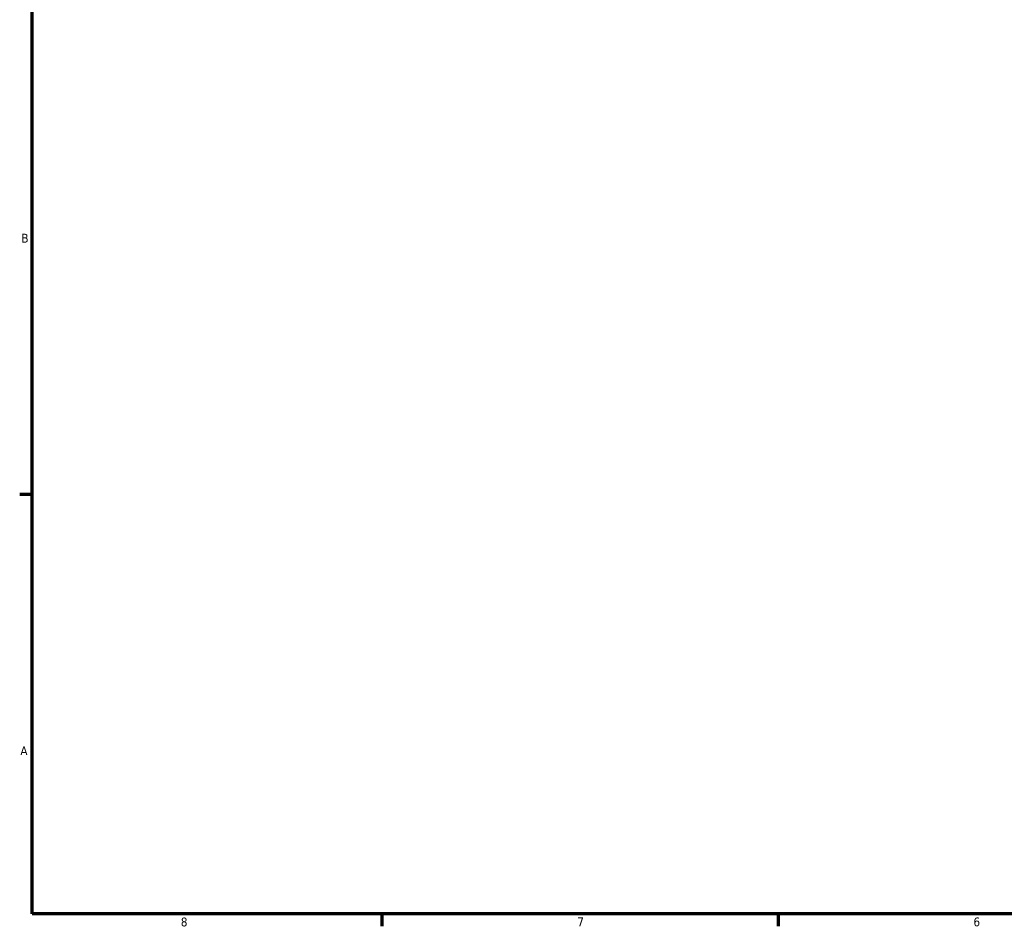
# Model space of a CAD drawing. Header units: inches. Extents: x -2.4 to 50, y -2 to 49.4.
# Tile 1 of 10: x 0.4 to 10.9, y 0.9 to 10.6. Entities that reach past the tile are written whole.
import ezdxf

# ---------------------------------------------------------------- set-up
doc = ezdxf.new("R2010")
doc.units = ezdxf.units.IN
doc.header["$MEASUREMENT"] = 0
doc.layers.add('Border (ANSI)', color=7, linetype='Continuous', lineweight=70)
doc.styles.add('Note Text (ANSI)', font='tahoma.ttf')

# ---------------------------------------------------------------- blocks, each defined once
blk = doc.blocks.new('Borders Default Border')
at = {"layer": 'Border (ANSI)'}
for p, q in [((0.5, 5.5), (0.366, 5.5)), ((4.25, 1), (4.25, 0.866)), ((8.5, 1), (8.5, 0.866))]:
    blk.add_line(p, q, dxfattribs=at)
at = {"layer": 'Border (ANSI)', "flags": 128}
blk.add_lwpolyline([(0.5, 1), (0.5, 21), (33.5, 21), (33.5, 1), (0.5, 1)], dxfattribs=at)
at = {"layer": 'Border (ANSI)', "color": 5, "true_color": 0x0000ff, "char_height": 0.0945, "attachment_point": 7, "style": 'Note Text (ANSI)'}
for s, insert in [('B', (0.384, 8.203)), ('A', (0.373, 2.703)), ('8', (2.094, 0.863)), ('7', (6.346, 0.866)), ('6', (10.595, 0.864))]:
    blk.add_mtext(s, dxfattribs=dict(at, insert=insert))

msp = doc.modelspace()

# ---------------------------------------------------------------- block references
msp.add_blockref('Borders Default Border', (0, 0))

doc.saveas('drawing.dxf')
